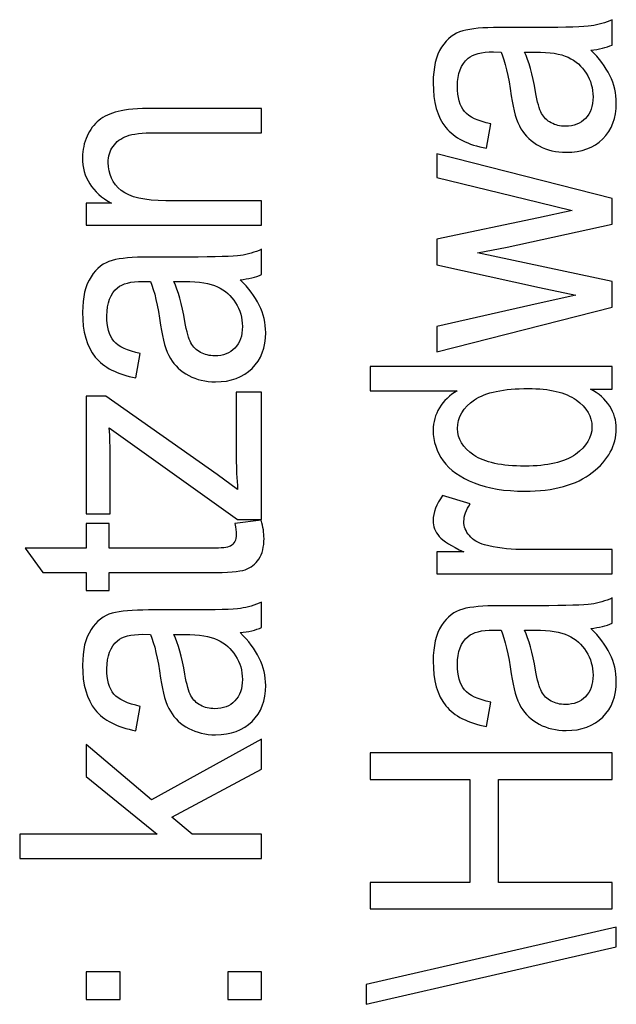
# Model space of a CAD drawing. Header units: centimetres. Extents: x -94 to 21, y -30 to 196.
# Tile 2 of 143: x -19.857 to -19.345, y -27.872 to -27.028. Entities that reach past the tile are written whole.
import ezdxf

# ---------------------------------------------------------------- set-up
doc = ezdxf.new("R2010")
doc.units = ezdxf.units.CM
doc.header["$MEASUREMENT"] = 0
doc.layers.add('Ebene 1', color=7, linetype='Continuous')

msp = doc.modelspace()

# ---------------------------------------------------------------- linework, layer by layer
at = {"layer": 'Ebene 1', "color": 136}
for points, knots in [([(-19.36745, -27.05457), (-19.36016, -27.06157), (-19.35471, -27.06881), (-19.35104, -27.07635), (-19.34732, -27.08393), (-19.34548, -27.09175), (-19.34548, -27.09986), (-19.34548, -27.11271), (-19.34935, -27.12295), (-19.35712, -27.13057), (-19.36485, -27.13825), (-19.37528, -27.14207), (-19.38841, -27.14207), (-19.3971, -27.14207), (-19.40478, -27.14028), (-19.41149, -27.13666), (-19.41821, -27.13309), (-19.42347, -27.12816), (-19.42724, -27.12193), (-19.431, -27.1157), (-19.4338, -27.10624), (-19.43559, -27.09359), (-19.438, -27.07659), (-19.4409, -27.06408), (-19.44428, -27.05616), (-19.44428, -27.05616), (-19.4508, -27.05602), (-19.4508, -27.05602), (-19.46113, -27.05602), (-19.46838, -27.05785), (-19.47258, -27.06152), (-19.47861, -27.06669), (-19.48166, -27.07466), (-19.48166, -27.08538), (-19.48166, -27.09508), (-19.47963, -27.10233), (-19.47562, -27.10716), (-19.47161, -27.11194), (-19.46403, -27.11546), (-19.45297, -27.11773), (-19.45297, -27.11773), (-19.45674, -27.13859), (-19.45674, -27.13859), (-19.47272, -27.13565), (-19.48431, -27.12975), (-19.4916, -27.12082), (-19.4989, -27.11189), (-19.50252, -27.09909), (-19.50252, -27.08248), (-19.50252, -27.06954), (-19.5001, -27.0594), (-19.49523, -27.05201), (-19.4904, -27.04466), (-19.48436, -27.03998), (-19.47721, -27.03804), (-19.47002, -27.03611), (-19.45959, -27.03515), (-19.44583, -27.03515), (-19.44583, -27.03515), (-19.41188, -27.03515), (-19.41188, -27.03515), (-19.38812, -27.03515), (-19.37315, -27.03471), (-19.36697, -27.0338), (-19.36084, -27.03293), (-19.3548, -27.03114), (-19.34896, -27.02848), (-19.34896, -27.02848), (-19.34896, -27.05021), (-19.34896, -27.05021), (-19.35413, -27.05244), (-19.36031, -27.05389), (-19.36745, -27.05457)], [0, 0, 0, 0, 0.041667, 0.041667, 0.041667, 0.083333, 0.083333, 0.083333, 0.125, 0.125, 0.125, 0.166667, 0.166667, 0.166667, 0.208333, 0.208333, 0.208333, 0.25, 0.25, 0.25, 0.291667, 0.291667, 0.291667, 0.333333, 0.333333, 0.333333, 0.375, 0.375, 0.375, 0.416667, 0.416667, 0.416667, 0.458333, 0.458333, 0.458333, 0.5, 0.5, 0.5, 0.541667, 0.541667, 0.541667, 0.583333, 0.583333, 0.583333, 0.625, 0.625, 0.625, 0.666667, 0.666667, 0.666667, 0.708333, 0.708333, 0.708333, 0.75, 0.75, 0.75, 0.791667, 0.791667, 0.791667, 0.833333, 0.833333, 0.833333, 0.875, 0.875, 0.875, 0.916667, 0.916667, 0.916667, 0.958333, 0.958333, 0.958333, 1, 1, 1, 1]), ([(-19.42429, -27.05616), (-19.42052, -27.06379), (-19.41734, -27.07519), (-19.41473, -27.0903), (-19.41323, -27.09909), (-19.41149, -27.10522), (-19.40956, -27.1087), (-19.40763, -27.11223), (-19.40488, -27.11493), (-19.40135, -27.11686), (-19.39783, -27.11879), (-19.39372, -27.11976), (-19.38909, -27.11976), (-19.38194, -27.11976), (-19.37619, -27.11754), (-19.3719, -27.11309), (-19.3676, -27.10865), (-19.36547, -27.10252), (-19.36547, -27.0947), (-19.36547, -27.08721), (-19.36741, -27.08045), (-19.37127, -27.07437), (-19.37513, -27.06828), (-19.3803, -27.0637), (-19.38677, -27.0607), (-19.39319, -27.05766), (-19.40261, -27.05616), (-19.41497, -27.05616), (-19.41497, -27.05616), (-19.42429, -27.05616), (-19.42429, -27.05616)], [0, 0, 0, 0, 0.1, 0.1, 0.1, 0.2, 0.2, 0.2, 0.3, 0.3, 0.3, 0.4, 0.4, 0.4, 0.5, 0.5, 0.5, 0.6, 0.6, 0.6, 0.7, 0.7, 0.7, 0.8, 0.8, 0.8, 0.9, 0.9, 0.9, 1, 1, 1, 1]), ([(-19.64954, -27.20445), (-19.64954, -27.20445), (-19.79991, -27.20445), (-19.79991, -27.20445), (-19.79991, -27.20445), (-19.79991, -27.18562), (-19.79991, -27.18562), (-19.79991, -27.18562), (-19.77837, -27.18562), (-19.77837, -27.18562), (-19.78668, -27.18108), (-19.79286, -27.17558), (-19.79696, -27.16906), (-19.80107, -27.16248), (-19.8031, -27.155), (-19.8031, -27.14655), (-19.8031, -27.13993), (-19.80179, -27.13385), (-19.79919, -27.12825), (-19.79663, -27.12264), (-19.79325, -27.11815), (-19.78904, -27.11472), (-19.78484, -27.1113), (-19.77939, -27.10874), (-19.77268, -27.10705), (-19.76601, -27.10536), (-19.75573, -27.10449), (-19.74187, -27.10449), (-19.74187, -27.10449), (-19.64954, -27.10449), (-19.64954, -27.10449), (-19.64954, -27.10449), (-19.64954, -27.12535), (-19.64954, -27.12535), (-19.64954, -27.12535), (-19.7409, -27.12535), (-19.7409, -27.12535), (-19.75196, -27.12535), (-19.76002, -27.12627), (-19.76509, -27.12815), (-19.77016, -27.13003), (-19.77412, -27.13298), (-19.77692, -27.13699), (-19.77968, -27.14099), (-19.78108, -27.14558), (-19.78108, -27.15089), (-19.78108, -27.16084), (-19.77736, -27.16876), (-19.76992, -27.17471), (-19.76244, -27.18065), (-19.74969, -27.18359), (-19.73158, -27.18359), (-19.73158, -27.18359), (-19.64954, -27.18359), (-19.64954, -27.18359), (-19.64954, -27.18359), (-19.64954, -27.20445), (-19.64954, -27.20445)], [0, 0, 0, 0, 0.052632, 0.052632, 0.052632, 0.105263, 0.105263, 0.105263, 0.157895, 0.157895, 0.157895, 0.210526, 0.210526, 0.210526, 0.263158, 0.263158, 0.263158, 0.315789, 0.315789, 0.315789, 0.368421, 0.368421, 0.368421, 0.421053, 0.421053, 0.421053, 0.473684, 0.473684, 0.473684, 0.526316, 0.526316, 0.526316, 0.578947, 0.578947, 0.578947, 0.631579, 0.631579, 0.631579, 0.684211, 0.684211, 0.684211, 0.736842, 0.736842, 0.736842, 0.789474, 0.789474, 0.789474, 0.842105, 0.842105, 0.842105, 0.894737, 0.894737, 0.894737, 0.947368, 0.947368, 0.947368, 1, 1, 1, 1]), ([(-19.34896, -27.27485), (-19.34896, -27.27485), (-19.49933, -27.31286), (-19.49933, -27.31286), (-19.49933, -27.31286), (-19.49933, -27.29137), (-19.49933, -27.29137), (-19.49933, -27.29137), (-19.41256, -27.27161), (-19.41256, -27.27161), (-19.41256, -27.27161), (-19.38025, -27.26432), (-19.38025, -27.26432), (-19.38025, -27.26432), (-19.41125, -27.2579), (-19.41125, -27.2579), (-19.41125, -27.2579), (-19.49933, -27.23858), (-19.49933, -27.23858), (-19.49933, -27.23858), (-19.49933, -27.21647), (-19.49933, -27.21647), (-19.49933, -27.21647), (-19.41217, -27.19812), (-19.41217, -27.19812), (-19.41217, -27.19812), (-19.38344, -27.19189), (-19.38344, -27.19189), (-19.38344, -27.19189), (-19.41246, -27.18479), (-19.41246, -27.18479), (-19.41246, -27.18479), (-19.49933, -27.16373), (-19.49933, -27.16373), (-19.49933, -27.16373), (-19.49933, -27.14335), (-19.49933, -27.14335), (-19.49933, -27.14335), (-19.34896, -27.1817), (-19.34896, -27.1817), (-19.34896, -27.1817), (-19.34896, -27.20357), (-19.34896, -27.20357), (-19.34896, -27.20357), (-19.43897, -27.22342), (-19.43897, -27.22342), (-19.43897, -27.22342), (-19.46456, -27.2281), (-19.46456, -27.2281), (-19.46456, -27.2281), (-19.34896, -27.25283), (-19.34896, -27.25283), (-19.34896, -27.25283), (-19.34896, -27.27485), (-19.34896, -27.27485)], [0, 0, 0, 0, 0.055556, 0.055556, 0.055556, 0.111111, 0.111111, 0.111111, 0.166667, 0.166667, 0.166667, 0.222222, 0.222222, 0.222222, 0.277778, 0.277778, 0.277778, 0.333333, 0.333333, 0.333333, 0.388889, 0.388889, 0.388889, 0.444444, 0.444444, 0.444444, 0.5, 0.5, 0.5, 0.555556, 0.555556, 0.555556, 0.611111, 0.611111, 0.611111, 0.666667, 0.666667, 0.666667, 0.722222, 0.722222, 0.722222, 0.777778, 0.777778, 0.777778, 0.833333, 0.833333, 0.833333, 0.888889, 0.888889, 0.888889, 0.944444, 0.944444, 0.944444, 1, 1, 1, 1]), ([(-19.66803, -27.25122), (-19.66074, -27.25822), (-19.65529, -27.26546), (-19.65162, -27.273), (-19.6479, -27.28058), (-19.64606, -27.28841), (-19.64606, -27.29652), (-19.64606, -27.30937), (-19.64993, -27.31961), (-19.6577, -27.32723), (-19.66543, -27.33491), (-19.67586, -27.33873), (-19.68899, -27.33873), (-19.69768, -27.33873), (-19.70536, -27.33694), (-19.71207, -27.33332), (-19.71879, -27.32975), (-19.72405, -27.32482), (-19.72782, -27.31859), (-19.73158, -27.31236), (-19.73438, -27.3029), (-19.73617, -27.29025), (-19.73858, -27.27324), (-19.74148, -27.26073), (-19.74486, -27.25281), (-19.74486, -27.25281), (-19.75138, -27.25267), (-19.75138, -27.25267), (-19.76171, -27.25267), (-19.76896, -27.2545), (-19.77316, -27.25817), (-19.77919, -27.26334), (-19.78224, -27.27131), (-19.78224, -27.28203), (-19.78224, -27.29174), (-19.78021, -27.29899), (-19.7762, -27.30382), (-19.77219, -27.3086), (-19.76461, -27.31212), (-19.75355, -27.31439), (-19.75355, -27.31439), (-19.75732, -27.33525), (-19.75732, -27.33525), (-19.7733, -27.33231), (-19.78489, -27.32641), (-19.79218, -27.31748), (-19.79948, -27.30855), (-19.8031, -27.29575), (-19.8031, -27.27913), (-19.8031, -27.26619), (-19.80068, -27.25605), (-19.79581, -27.24866), (-19.79098, -27.24132), (-19.78494, -27.23664), (-19.77779, -27.2347), (-19.7706, -27.23277), (-19.76017, -27.23181), (-19.74641, -27.23181), (-19.74641, -27.23181), (-19.71246, -27.23181), (-19.71246, -27.23181), (-19.6887, -27.23181), (-19.67373, -27.23137), (-19.66755, -27.23046), (-19.66142, -27.22959), (-19.65538, -27.2278), (-19.64954, -27.22514), (-19.64954, -27.22514), (-19.64954, -27.24687), (-19.64954, -27.24687), (-19.65471, -27.24909), (-19.66089, -27.25054), (-19.66803, -27.25122)], [0, 0, 0, 0, 0.041667, 0.041667, 0.041667, 0.083333, 0.083333, 0.083333, 0.125, 0.125, 0.125, 0.166667, 0.166667, 0.166667, 0.208333, 0.208333, 0.208333, 0.25, 0.25, 0.25, 0.291667, 0.291667, 0.291667, 0.333333, 0.333333, 0.333333, 0.375, 0.375, 0.375, 0.416667, 0.416667, 0.416667, 0.458333, 0.458333, 0.458333, 0.5, 0.5, 0.5, 0.541667, 0.541667, 0.541667, 0.583333, 0.583333, 0.583333, 0.625, 0.625, 0.625, 0.666667, 0.666667, 0.666667, 0.708333, 0.708333, 0.708333, 0.75, 0.75, 0.75, 0.791667, 0.791667, 0.791667, 0.833333, 0.833333, 0.833333, 0.875, 0.875, 0.875, 0.916667, 0.916667, 0.916667, 0.958333, 0.958333, 0.958333, 1, 1, 1, 1]), ([(-19.72487, -27.25281), (-19.7211, -27.26044), (-19.71792, -27.27184), (-19.71531, -27.28696), (-19.71381, -27.29575), (-19.71207, -27.30188), (-19.71014, -27.30536), (-19.70821, -27.30889), (-19.70546, -27.31159), (-19.70193, -27.31352), (-19.69841, -27.31545), (-19.6943, -27.31642), (-19.68967, -27.31642), (-19.68252, -27.31642), (-19.67677, -27.3142), (-19.67248, -27.30975), (-19.66818, -27.30531), (-19.66605, -27.29918), (-19.66605, -27.29136), (-19.66605, -27.28386), (-19.66799, -27.2771), (-19.67185, -27.27102), (-19.67571, -27.26493), (-19.68088, -27.26035), (-19.68735, -27.25735), (-19.69377, -27.25431), (-19.70319, -27.25281), (-19.71555, -27.25281), (-19.71555, -27.25281), (-19.72487, -27.25281), (-19.72487, -27.25281)], [0, 0, 0, 0, 0.1, 0.1, 0.1, 0.2, 0.2, 0.2, 0.3, 0.3, 0.3, 0.4, 0.4, 0.4, 0.5, 0.5, 0.5, 0.6, 0.6, 0.6, 0.7, 0.7, 0.7, 0.8, 0.8, 0.8, 0.9, 0.9, 0.9, 1, 1, 1, 1]), ([(-19.34896, -27.34485), (-19.34896, -27.34485), (-19.36774, -27.34485), (-19.36774, -27.34485), (-19.3605, -27.34862), (-19.355, -27.35349), (-19.35118, -27.35943), (-19.34737, -27.36537), (-19.34548, -27.37179), (-19.34548, -27.3787), (-19.34548, -27.39323), (-19.35234, -27.4058), (-19.36605, -27.41642), (-19.37977, -27.42705), (-19.39908, -27.43236), (-19.424, -27.43236), (-19.44109, -27.43236), (-19.45553, -27.42999), (-19.46741, -27.42526), (-19.47929, -27.42057), (-19.48813, -27.41425), (-19.49387, -27.40638), (-19.49962, -27.3985), (-19.50252, -27.38976), (-19.50252, -27.3801), (-19.50252, -27.37324), (-19.50073, -27.36682), (-19.49711, -27.36093), (-19.49349, -27.35504), (-19.48842, -27.35016), (-19.48195, -27.3463), (-19.48195, -27.3463), (-19.55641, -27.3463), (-19.55641, -27.3463), (-19.55641, -27.3463), (-19.55641, -27.32544), (-19.55641, -27.32544), (-19.55641, -27.32544), (-19.34896, -27.32544), (-19.34896, -27.32544), (-19.34896, -27.32544), (-19.34896, -27.34485), (-19.34896, -27.34485)], [0, 0, 0, 0, 0.071429, 0.071429, 0.071429, 0.142857, 0.142857, 0.142857, 0.214286, 0.214286, 0.214286, 0.285714, 0.285714, 0.285714, 0.357143, 0.357143, 0.357143, 0.428571, 0.428571, 0.428571, 0.5, 0.5, 0.5, 0.571429, 0.571429, 0.571429, 0.642857, 0.642857, 0.642857, 0.714286, 0.714286, 0.714286, 0.785714, 0.785714, 0.785714, 0.857143, 0.857143, 0.857143, 0.928571, 0.928571, 0.928571, 1, 1, 1, 1]), ([(-19.64954, -27.4565), (-19.64954, -27.4565), (-19.67011, -27.4565), (-19.67011, -27.4565), (-19.67011, -27.4565), (-19.78021, -27.37798), (-19.78021, -27.37798), (-19.77963, -27.38696), (-19.77934, -27.39483), (-19.77934, -27.40159), (-19.77934, -27.40159), (-19.77934, -27.45187), (-19.77934, -27.45187), (-19.77934, -27.45187), (-19.79991, -27.45187), (-19.79991, -27.45187), (-19.79991, -27.45187), (-19.79991, -27.35103), (-19.79991, -27.35103), (-19.79991, -27.35103), (-19.78315, -27.35103), (-19.78315, -27.35103), (-19.78315, -27.35103), (-19.68754, -27.41802), (-19.68754, -27.41802), (-19.68754, -27.41802), (-19.67011, -27.43096), (-19.67011, -27.43096), (-19.67088, -27.42159), (-19.67127, -27.4128), (-19.67127, -27.40459), (-19.67127, -27.40459), (-19.67127, -27.34756), (-19.67127, -27.34756), (-19.67127, -27.34756), (-19.64954, -27.34756), (-19.64954, -27.34756), (-19.64954, -27.34756), (-19.64954, -27.4565), (-19.64954, -27.4565)], [0, 0, 0, 0, 0.076923, 0.076923, 0.076923, 0.153846, 0.153846, 0.153846, 0.230769, 0.230769, 0.230769, 0.307692, 0.307692, 0.307692, 0.384615, 0.384615, 0.384615, 0.461538, 0.461538, 0.461538, 0.538462, 0.538462, 0.538462, 0.615385, 0.615385, 0.615385, 0.692308, 0.692308, 0.692308, 0.769231, 0.769231, 0.769231, 0.846154, 0.846154, 0.846154, 0.923077, 0.923077, 0.923077, 1, 1, 1, 1]), ([(-19.42386, -27.41092), (-19.4044, -27.41092), (-19.38996, -27.40754), (-19.38049, -27.40082), (-19.37108, -27.39405), (-19.36634, -27.38618), (-19.36634, -27.37725), (-19.36634, -27.36837), (-19.37088, -27.36069), (-19.37996, -27.35417), (-19.38899, -27.34765), (-19.4027, -27.34441), (-19.42101, -27.34441), (-19.44211, -27.34441), (-19.45746, -27.34765), (-19.46712, -27.35417), (-19.47683, -27.36069), (-19.48166, -27.3689), (-19.48166, -27.3788), (-19.48166, -27.38758), (-19.47702, -27.39512), (-19.4677, -27.40144), (-19.45838, -27.40778), (-19.4438, -27.41092), (-19.42386, -27.41092)], [0, 0, 0, 0, 0.125, 0.125, 0.125, 0.25, 0.25, 0.25, 0.375, 0.375, 0.375, 0.5, 0.5, 0.5, 0.625, 0.625, 0.625, 0.75, 0.75, 0.75, 0.875, 0.875, 0.875, 1, 1, 1, 1]), ([(-19.34896, -27.50311), (-19.34896, -27.50311), (-19.49933, -27.50311), (-19.49933, -27.50311), (-19.49933, -27.50311), (-19.49933, -27.48428), (-19.49933, -27.48428), (-19.49933, -27.48428), (-19.4763, -27.48428), (-19.4763, -27.48428), (-19.48687, -27.47945), (-19.49387, -27.47506), (-19.49735, -27.47105), (-19.50078, -27.46704), (-19.50252, -27.46255), (-19.50252, -27.45753), (-19.50252, -27.45058), (-19.49981, -27.44343), (-19.4944, -27.43619), (-19.4944, -27.43619), (-19.47065, -27.44314), (-19.47065, -27.44314), (-19.47432, -27.44836), (-19.47615, -27.45338), (-19.47615, -27.4583), (-19.47615, -27.46275), (-19.47461, -27.4668), (-19.47147, -27.47047), (-19.46838, -27.47419), (-19.46403, -27.4768), (-19.45848, -27.47829), (-19.44877, -27.48095), (-19.43849, -27.48225), (-19.42753, -27.48225), (-19.42753, -27.48225), (-19.34896, -27.48225), (-19.34896, -27.48225), (-19.34896, -27.48225), (-19.34896, -27.50311), (-19.34896, -27.50311)], [0, 0, 0, 0, 0.076923, 0.076923, 0.076923, 0.153846, 0.153846, 0.153846, 0.230769, 0.230769, 0.230769, 0.307692, 0.307692, 0.307692, 0.384615, 0.384615, 0.384615, 0.461538, 0.461538, 0.461538, 0.538462, 0.538462, 0.538462, 0.615385, 0.615385, 0.615385, 0.692308, 0.692308, 0.692308, 0.769231, 0.769231, 0.769231, 0.846154, 0.846154, 0.846154, 0.923077, 0.923077, 0.923077, 1, 1, 1, 1]), ([(-19.67243, -27.4601), (-19.67243, -27.4601), (-19.64983, -27.4572), (-19.64983, -27.4572), (-19.64828, -27.463), (-19.64751, -27.46821), (-19.64751, -27.47285), (-19.64751, -27.48014), (-19.64896, -27.48598), (-19.65186, -27.49047), (-19.65471, -27.49491), (-19.65867, -27.49796), (-19.66369, -27.4996), (-19.66866, -27.50129), (-19.67866, -27.50211), (-19.69358, -27.50211), (-19.69358, -27.50211), (-19.78021, -27.50211), (-19.78021, -27.50211), (-19.78021, -27.50211), (-19.78021, -27.51746), (-19.78021, -27.51746), (-19.78021, -27.51746), (-19.79991, -27.51746), (-19.79991, -27.51746), (-19.79991, -27.51746), (-19.79991, -27.50211), (-19.79991, -27.50211), (-19.79991, -27.50211), (-19.837, -27.50211), (-19.837, -27.50211), (-19.837, -27.50211), (-19.85235, -27.48125), (-19.85235, -27.48125), (-19.85235, -27.48125), (-19.79991, -27.48125), (-19.79991, -27.48125), (-19.79991, -27.48125), (-19.79991, -27.4601), (-19.79991, -27.4601), (-19.79991, -27.4601), (-19.78021, -27.4601), (-19.78021, -27.4601), (-19.78021, -27.4601), (-19.78021, -27.48125), (-19.78021, -27.48125), (-19.78021, -27.48125), (-19.69213, -27.48125), (-19.69213, -27.48125), (-19.68397, -27.48125), (-19.67875, -27.48062), (-19.67639, -27.47941), (-19.67296, -27.47763), (-19.67127, -27.47425), (-19.67127, -27.46932), (-19.67127, -27.46695), (-19.67166, -27.46386), (-19.67243, -27.4601)], [0, 0, 0, 0, 0.052632, 0.052632, 0.052632, 0.105263, 0.105263, 0.105263, 0.157895, 0.157895, 0.157895, 0.210526, 0.210526, 0.210526, 0.263158, 0.263158, 0.263158, 0.315789, 0.315789, 0.315789, 0.368421, 0.368421, 0.368421, 0.421053, 0.421053, 0.421053, 0.473684, 0.473684, 0.473684, 0.526316, 0.526316, 0.526316, 0.578947, 0.578947, 0.578947, 0.631579, 0.631579, 0.631579, 0.684211, 0.684211, 0.684211, 0.736842, 0.736842, 0.736842, 0.789474, 0.789474, 0.789474, 0.842105, 0.842105, 0.842105, 0.894737, 0.894737, 0.894737, 0.947368, 0.947368, 0.947368, 1, 1, 1, 1]), ([(-19.66803, -27.55352), (-19.66074, -27.56052), (-19.65529, -27.56776), (-19.65162, -27.5753), (-19.6479, -27.58288), (-19.64606, -27.5907), (-19.64606, -27.59881), (-19.64606, -27.61166), (-19.64993, -27.6219), (-19.6577, -27.62952), (-19.66543, -27.6372), (-19.67586, -27.64103), (-19.68899, -27.64103), (-19.69768, -27.64103), (-19.70536, -27.63924), (-19.71207, -27.63561), (-19.71879, -27.63204), (-19.72405, -27.62711), (-19.72782, -27.62088), (-19.73158, -27.61465), (-19.73438, -27.60519), (-19.73617, -27.59254), (-19.73858, -27.57554), (-19.74148, -27.56303), (-19.74486, -27.55511), (-19.74486, -27.55511), (-19.75138, -27.55497), (-19.75138, -27.55497), (-19.76171, -27.55497), (-19.76896, -27.5568), (-19.77316, -27.56047), (-19.77919, -27.56564), (-19.78224, -27.57361), (-19.78224, -27.58433), (-19.78224, -27.59403), (-19.78021, -27.60128), (-19.7762, -27.60611), (-19.77219, -27.61089), (-19.76461, -27.61441), (-19.75355, -27.61668), (-19.75355, -27.61668), (-19.75732, -27.63754), (-19.75732, -27.63754), (-19.7733, -27.6346), (-19.78489, -27.6287), (-19.79218, -27.61977), (-19.79948, -27.61084), (-19.8031, -27.59804), (-19.8031, -27.58143), (-19.8031, -27.56849), (-19.80068, -27.55835), (-19.79581, -27.55096), (-19.79098, -27.54362), (-19.78494, -27.53894), (-19.77779, -27.537), (-19.7706, -27.53507), (-19.76017, -27.53411), (-19.74641, -27.53411), (-19.74641, -27.53411), (-19.71246, -27.53411), (-19.71246, -27.53411), (-19.6887, -27.53411), (-19.67373, -27.53367), (-19.66755, -27.53276), (-19.66142, -27.53189), (-19.65538, -27.5301), (-19.64954, -27.52744), (-19.64954, -27.52744), (-19.64954, -27.54917), (-19.64954, -27.54917), (-19.65471, -27.55139), (-19.66089, -27.55284), (-19.66803, -27.55352)], [0, 0, 0, 0, 0.041667, 0.041667, 0.041667, 0.083333, 0.083333, 0.083333, 0.125, 0.125, 0.125, 0.166667, 0.166667, 0.166667, 0.208333, 0.208333, 0.208333, 0.25, 0.25, 0.25, 0.291667, 0.291667, 0.291667, 0.333333, 0.333333, 0.333333, 0.375, 0.375, 0.375, 0.416667, 0.416667, 0.416667, 0.458333, 0.458333, 0.458333, 0.5, 0.5, 0.5, 0.541667, 0.541667, 0.541667, 0.583333, 0.583333, 0.583333, 0.625, 0.625, 0.625, 0.666667, 0.666667, 0.666667, 0.708333, 0.708333, 0.708333, 0.75, 0.75, 0.75, 0.791667, 0.791667, 0.791667, 0.833333, 0.833333, 0.833333, 0.875, 0.875, 0.875, 0.916667, 0.916667, 0.916667, 0.958333, 0.958333, 0.958333, 1, 1, 1, 1]), ([(-19.36745, -27.54989), (-19.36016, -27.55689), (-19.35471, -27.56413), (-19.35104, -27.57167), (-19.34732, -27.57925), (-19.34548, -27.58707), (-19.34548, -27.59518), (-19.34548, -27.60803), (-19.34935, -27.61827), (-19.35712, -27.62589), (-19.36485, -27.63357), (-19.37528, -27.63739), (-19.38841, -27.63739), (-19.3971, -27.63739), (-19.40478, -27.6356), (-19.41149, -27.63198), (-19.41821, -27.62841), (-19.42347, -27.62348), (-19.42724, -27.61725), (-19.431, -27.61102), (-19.4338, -27.60156), (-19.43559, -27.58891), (-19.438, -27.57191), (-19.4409, -27.5594), (-19.44428, -27.55148), (-19.44428, -27.55148), (-19.4508, -27.55134), (-19.4508, -27.55134), (-19.46113, -27.55134), (-19.46838, -27.55317), (-19.47258, -27.55684), (-19.47861, -27.56201), (-19.48166, -27.56998), (-19.48166, -27.5807), (-19.48166, -27.5904), (-19.47963, -27.59765), (-19.47562, -27.60248), (-19.47161, -27.60726), (-19.46403, -27.61078), (-19.45297, -27.61305), (-19.45297, -27.61305), (-19.45674, -27.63391), (-19.45674, -27.63391), (-19.47272, -27.63097), (-19.48431, -27.62507), (-19.4916, -27.61614), (-19.4989, -27.60721), (-19.50252, -27.59441), (-19.50252, -27.5778), (-19.50252, -27.56486), (-19.5001, -27.55472), (-19.49523, -27.54733), (-19.4904, -27.53999), (-19.48436, -27.53531), (-19.47721, -27.53337), (-19.47002, -27.53144), (-19.45959, -27.53048), (-19.44583, -27.53048), (-19.44583, -27.53048), (-19.41188, -27.53048), (-19.41188, -27.53048), (-19.38812, -27.53048), (-19.37315, -27.53004), (-19.36697, -27.52913), (-19.36084, -27.52826), (-19.3548, -27.52647), (-19.34896, -27.52381), (-19.34896, -27.52381), (-19.34896, -27.54554), (-19.34896, -27.54554), (-19.35413, -27.54776), (-19.36031, -27.54921), (-19.36745, -27.54989)], [0, 0, 0, 0, 0.041667, 0.041667, 0.041667, 0.083333, 0.083333, 0.083333, 0.125, 0.125, 0.125, 0.166667, 0.166667, 0.166667, 0.208333, 0.208333, 0.208333, 0.25, 0.25, 0.25, 0.291667, 0.291667, 0.291667, 0.333333, 0.333333, 0.333333, 0.375, 0.375, 0.375, 0.416667, 0.416667, 0.416667, 0.458333, 0.458333, 0.458333, 0.5, 0.5, 0.5, 0.541667, 0.541667, 0.541667, 0.583333, 0.583333, 0.583333, 0.625, 0.625, 0.625, 0.666667, 0.666667, 0.666667, 0.708333, 0.708333, 0.708333, 0.75, 0.75, 0.75, 0.791667, 0.791667, 0.791667, 0.833333, 0.833333, 0.833333, 0.875, 0.875, 0.875, 0.916667, 0.916667, 0.916667, 0.958333, 0.958333, 0.958333, 1, 1, 1, 1]), ([(-19.72487, -27.55511), (-19.7211, -27.56274), (-19.71792, -27.57414), (-19.71531, -27.58925), (-19.71381, -27.59804), (-19.71207, -27.60417), (-19.71014, -27.60765), (-19.70821, -27.61118), (-19.70546, -27.61388), (-19.70193, -27.61581), (-19.69841, -27.61774), (-19.6943, -27.61871), (-19.68967, -27.61871), (-19.68252, -27.61871), (-19.67677, -27.61649), (-19.67248, -27.61204), (-19.66818, -27.6076), (-19.66605, -27.60147), (-19.66605, -27.59365), (-19.66605, -27.58616), (-19.66799, -27.5794), (-19.67185, -27.57332), (-19.67571, -27.56723), (-19.68088, -27.56265), (-19.68735, -27.55965), (-19.69377, -27.55661), (-19.70319, -27.55511), (-19.71555, -27.55511), (-19.71555, -27.55511), (-19.72487, -27.55511), (-19.72487, -27.55511)], [0, 0, 0, 0, 0.1, 0.1, 0.1, 0.2, 0.2, 0.2, 0.3, 0.3, 0.3, 0.4, 0.4, 0.4, 0.5, 0.5, 0.5, 0.6, 0.6, 0.6, 0.7, 0.7, 0.7, 0.8, 0.8, 0.8, 0.9, 0.9, 0.9, 1, 1, 1, 1]), ([(-19.42429, -27.55148), (-19.42052, -27.55911), (-19.41734, -27.57051), (-19.41473, -27.58562), (-19.41323, -27.59441), (-19.41149, -27.60054), (-19.40956, -27.60402), (-19.40763, -27.60755), (-19.40488, -27.61025), (-19.40135, -27.61218), (-19.39783, -27.61411), (-19.39372, -27.61508), (-19.38909, -27.61508), (-19.38194, -27.61508), (-19.37619, -27.61286), (-19.3719, -27.60841), (-19.3676, -27.60397), (-19.36547, -27.59784), (-19.36547, -27.59002), (-19.36547, -27.58253), (-19.36741, -27.57577), (-19.37127, -27.56969), (-19.37513, -27.5636), (-19.3803, -27.55902), (-19.38677, -27.55602), (-19.39319, -27.55298), (-19.40261, -27.55148), (-19.41497, -27.55148), (-19.41497, -27.55148), (-19.42429, -27.55148), (-19.42429, -27.55148)], [0, 0, 0, 0, 0.1, 0.1, 0.1, 0.2, 0.2, 0.2, 0.3, 0.3, 0.3, 0.4, 0.4, 0.4, 0.5, 0.5, 0.5, 0.6, 0.6, 0.6, 0.7, 0.7, 0.7, 0.8, 0.8, 0.8, 0.9, 0.9, 0.9, 1, 1, 1, 1]), ([(-19.64954, -27.74694), (-19.64954, -27.74694), (-19.85699, -27.74694), (-19.85699, -27.74694), (-19.85699, -27.74694), (-19.85699, -27.72608), (-19.85699, -27.72608), (-19.85699, -27.72608), (-19.73916, -27.72608), (-19.73916, -27.72608), (-19.73916, -27.72608), (-19.79991, -27.67669), (-19.79991, -27.67669), (-19.79991, -27.67669), (-19.79991, -27.6495), (-19.79991, -27.6495), (-19.79991, -27.6495), (-19.74409, -27.69663), (-19.74409, -27.69663), (-19.74409, -27.69663), (-19.64954, -27.64482), (-19.64954, -27.64482), (-19.64954, -27.64482), (-19.64954, -27.67041), (-19.64954, -27.67041), (-19.64954, -27.67041), (-19.72642, -27.71155), (-19.72642, -27.71155), (-19.72642, -27.71155), (-19.70918, -27.72608), (-19.70918, -27.72608), (-19.70918, -27.72608), (-19.64954, -27.72608), (-19.64954, -27.72608), (-19.64954, -27.72608), (-19.64954, -27.74694), (-19.64954, -27.74694)], [0, 0, 0, 0, 0.083333, 0.083333, 0.083333, 0.166667, 0.166667, 0.166667, 0.25, 0.25, 0.25, 0.333333, 0.333333, 0.333333, 0.416667, 0.416667, 0.416667, 0.5, 0.5, 0.5, 0.583333, 0.583333, 0.583333, 0.666667, 0.666667, 0.666667, 0.75, 0.75, 0.75, 0.833333, 0.833333, 0.833333, 0.916667, 0.916667, 0.916667, 1, 1, 1, 1]), ([(-19.34896, -27.79022), (-19.34896, -27.79022), (-19.55641, -27.79022), (-19.55641, -27.79022), (-19.55641, -27.79022), (-19.55641, -27.76762), (-19.55641, -27.76762), (-19.55641, -27.76762), (-19.47094, -27.76762), (-19.47094, -27.76762), (-19.47094, -27.76762), (-19.47094, -27.67924), (-19.47094, -27.67924), (-19.47094, -27.67924), (-19.55641, -27.67924), (-19.55641, -27.67924), (-19.55641, -27.67924), (-19.55641, -27.65664), (-19.55641, -27.65664), (-19.55641, -27.65664), (-19.34896, -27.65664), (-19.34896, -27.65664), (-19.34896, -27.65664), (-19.34896, -27.67924), (-19.34896, -27.67924), (-19.34896, -27.67924), (-19.4466, -27.67924), (-19.4466, -27.67924), (-19.4466, -27.67924), (-19.4466, -27.76762), (-19.4466, -27.76762), (-19.4466, -27.76762), (-19.34896, -27.76762), (-19.34896, -27.76762), (-19.34896, -27.76762), (-19.34896, -27.79022), (-19.34896, -27.79022)], [0, 0, 0, 0, 0.083333, 0.083333, 0.083333, 0.166667, 0.166667, 0.166667, 0.25, 0.25, 0.25, 0.333333, 0.333333, 0.333333, 0.416667, 0.416667, 0.416667, 0.5, 0.5, 0.5, 0.583333, 0.583333, 0.583333, 0.666667, 0.666667, 0.666667, 0.75, 0.75, 0.75, 0.833333, 0.833333, 0.833333, 0.916667, 0.916667, 0.916667, 1, 1, 1, 1]), ([(-19.34548, -27.82281), (-19.34548, -27.82281), (-19.55988, -27.87192), (-19.55988, -27.87192), (-19.55988, -27.87192), (-19.55988, -27.85497), (-19.55988, -27.85497), (-19.55988, -27.85497), (-19.34548, -27.80586), (-19.34548, -27.80586), (-19.34548, -27.80586), (-19.34548, -27.82281), (-19.34548, -27.82281)], [0, 0, 0, 0, 0.25, 0.25, 0.25, 0.5, 0.5, 0.5, 0.75, 0.75, 0.75, 1, 1, 1, 1]), ([(-19.77094, -27.86783), (-19.77094, -27.86783), (-19.79991, -27.86783), (-19.79991, -27.86783), (-19.79991, -27.86783), (-19.79991, -27.84407), (-19.79991, -27.84407), (-19.79991, -27.84407), (-19.77094, -27.84407), (-19.77094, -27.84407), (-19.77094, -27.84407), (-19.77094, -27.86783), (-19.77094, -27.86783)], [0, 0, 0, 0, 0.25, 0.25, 0.25, 0.5, 0.5, 0.5, 0.75, 0.75, 0.75, 1, 1, 1, 1]), ([(-19.64954, -27.86783), (-19.64954, -27.86783), (-19.67851, -27.86783), (-19.67851, -27.86783), (-19.67851, -27.86783), (-19.67851, -27.84407), (-19.67851, -27.84407), (-19.67851, -27.84407), (-19.64954, -27.84407), (-19.64954, -27.84407), (-19.64954, -27.84407), (-19.64954, -27.86783), (-19.64954, -27.86783)], [0, 0, 0, 0, 0.25, 0.25, 0.25, 0.5, 0.5, 0.5, 0.75, 0.75, 0.75, 1, 1, 1, 1])]:
    msp.add_open_spline(points, degree=3, knots=knots, dxfattribs=at)

doc.saveas('drawing.dxf')
